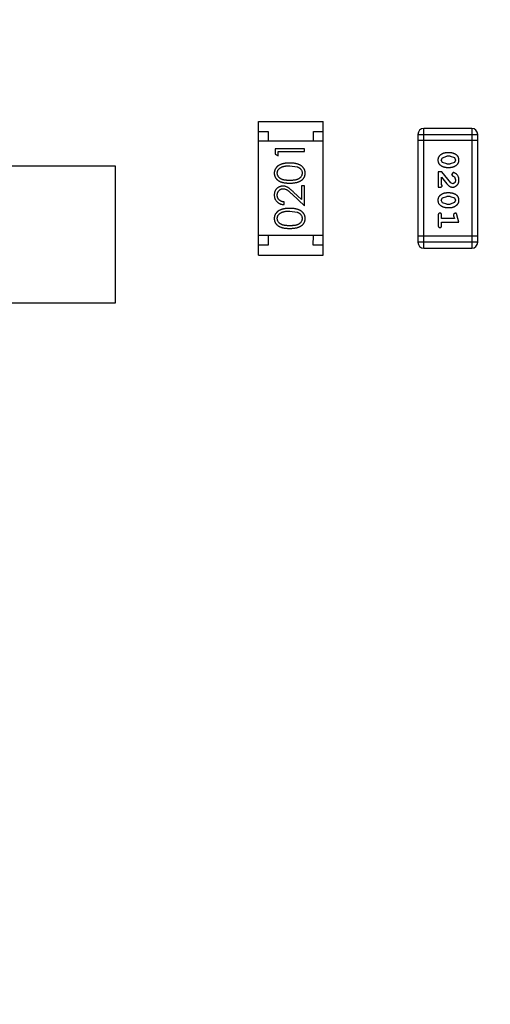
# Model space of a CAD drawing. Header units: millimetres. Extents: x 3 to 124, y -45 to 11.
# Tile 16 of 46: x 109.86 to 112.26, y -35.61 to -30.6. Entities that reach past the tile are written whole.
import ezdxf

# ---------------------------------------------------------------- set-up
doc = ezdxf.new("R2010")
doc.units = ezdxf.units.MM
doc.header["$LTSCALE"] = 1.21
doc.header["$MEASUREMENT"] = 0
doc.header["$PDMODE"] = 3
doc.header["$PDSIZE"] = 0.3125
doc.layers.get('0').update_dxf_attribs({"linetype": 'CONTINUOUS'})
doc.layers.get('DEFPOINTS').update_dxf_attribs({"linetype": 'CONTINUOUS'})
doc.layers.add('Dim', color=3, linetype='CONTINUOUS', lineweight=25)
doc.styles.get("Standard").update_dxf_attribs({"font": 'txt', "width": 0.8})
doc.dimstyles.get("Standard").update_dxf_attribs({"dimtxt": 0.15625, "dimasz": 0.1875, "dimexe": 0.125, "dimexo": 0.0625, "dimgap": 0.09, "dimtad": 0, "dimtih": 1, "dimtoh": 1, "dimzin": 4, "dimdsep": 46, "dimtxsty": 'STANDARD', "dimblk": '_FILLED', "dimblk1": '_FILLED', "dimblk2": '_FILLED', "dimcen": 0.09, "dimazin": 1, "dimtp": 0.01, "dimtm": 0.01, "dimtfac": 1, "dimtofl": 0, "dimtmove": 0, "dimatfit": 3, "dimldrblk": '_FILLED', "dimfxl": 1, "dimtolj": 1, "dimtzin": 4, "dimarcsym": 0})

# ---------------------------------------------------------------- blocks, each defined once
blk = doc.blocks.new('_FILLED')
at = {"color": 0, "linetype": 'ByBlock'}
blk.add_solid([(0, 0), (-1, 0.1667), (-1, -0.1667)], dxfattribs=at)
blk = doc.blocks.new('*D28')
at = {"color": 0, "linetype": 'ByBlock', "lineweight": -2}
for p, q in [((96.0488, -29.254), (96.0488, -44.2815)), ((113.8288, -29.2572), (113.8288, -44.2815)), ((96.0488, -44.219), (103.4272, -44.219)), ((113.8288, -44.219), (106.4505, -44.219))]:
    blk.add_line(p, q, dxfattribs=at)
at = {"layer": 'DEFPOINTS', "color": 0, "linetype": 'ByBlock'}
for p in [(96.0488, -29.2228), (113.8288, -29.226)]:
    blk.add_point(p, dxfattribs=at)
at = {"color": 0, "linetype": 'ByBlock', "lineweight": -2, "rotation": 180}
blk.add_blockref('_FILLED', (96.0488, -44.219), dxfattribs=at)
at = {"color": 0, "linetype": 'ByBlock', "lineweight": -2}
blk.add_blockref('_FILLED', (113.8288, -44.219), dxfattribs=at)
at = {"color": 0, "linetype": 'ByBlock', "lineweight": -2, "insert": (104.9388, -44.219), "char_height": 1, "attachment_point": 5}
blk.add_mtext('\\A1;17.78', dxfattribs=at)

msp = doc.modelspace()

# ---------------------------------------------------------------- linework, layer by layer
at = {"color": 6, "linetype": 'Continuous'}
for p, q in [((111.0734, -31.7956), (111.0736, -31.1156)), ((111.0736, -31.1156), (111.4036, -31.1156)), ((111.4034, -31.7956), (111.4036, -31.1156)), ((111.0736, -31.1656), (111.1236, -31.1656)), ((111.1236, -31.1656), (111.1235, -31.2156)), ((111.3535, -31.2156), (111.3536, -31.1656)), ((111.3536, -31.1656), (111.4036, -31.1656)), ((111.8862, -31.1814), (111.8861, -31.73)), ((111.8862, -31.1814), (112.191, -31.1814)), ((111.9166, -31.7605), (111.9167, -31.1509)), ((112.1605, -31.1509), (111.9167, -31.1509)), ((112.1605, -31.1509), (112.1604, -31.7605)), ((111.4035, -31.2156), (111.0735, -31.2156)), ((112.191, -31.2119), (111.8862, -31.2119)), ((112.1909, -31.7301), (112.191, -31.1814)), ((111.1583, -31.2538), (111.1582, -31.2815)), ((111.1582, -31.2815), (111.1736, -31.2903)), ((111.3083, -31.2538), (111.1583, -31.2538)), ((111.1736, -31.2673), (111.3083, -31.2673)), ((111.1736, -31.2903), (111.1736, -31.2673)), ((111.3083, -31.2673), (111.3083, -31.2538)), ((112.0506, -31.2748), (112.0329, -31.2748)), ((112.0055, -31.3119), (112.0108, -31.2998)), ((112.0113, -31.3242), (112.0055, -31.3119)), ((112.0108, -31.2998), (112.0331, -31.2921)), ((112.0331, -31.3314), (112.0113, -31.3242)), ((112.0503, -31.2921), (112.0331, -31.2921)), ((112.0331, -31.3314), (112.0503, -31.3314)), ((112.0503, -31.2921), (112.0721, -31.2994)), ((112.0726, -31.3239), (112.0503, -31.3314)), ((112.0721, -31.2994), (112.0779, -31.3117)), ((112.0779, -31.3117), (112.0726, -31.3239)), ((109.6846, -31.3406), (110.3446, -31.3407)), ((110.3446, -31.3407), (110.3445, -32.0407)), ((111.2332, -31.3403), (111.2709, -31.346)), ((112.0087, -31.3723), (111.9898, -31.3723)), ((111.9898, -31.3723), (111.9898, -31.4494)), ((112.0536, -31.4274), (112.0087, -31.3723)), ((112.0328, -31.3487), (112.0506, -31.3488)), ((112.0659, -31.3755), (112.0574, -31.3843)), ((112.0071, -31.4353), (112.0071, -31.3991)), ((112.0071, -31.3991), (112.0341, -31.4327)), ((112.0634, -31.4321), (112.0536, -31.4274)), ((112.0574, -31.3843), (112.064, -31.3928)), ((112.064, -31.3928), (112.0725, -31.3978)), ((112.0725, -31.3978), (112.0779, -31.4126)), ((111.2928, -31.5121), (111.2528, -31.4745)), ((111.3082, -31.4423), (111.2928, -31.4423)), ((111.2928, -31.4423), (111.2928, -31.5121)), ((111.3082, -31.5442), (111.3082, -31.4423)), ((111.9898, -31.4494), (111.9976, -31.4494)), ((112.0102, -31.4408), (112.0071, -31.4353)), ((112.0506, -31.4793), (112.0328, -31.4793)), ((111.2044, -31.5384), (111.2044, -31.5249)), ((111.2461, -31.486), (111.3082, -31.5442)), ((112.0055, -31.5164), (112.0108, -31.5043)), ((112.0113, -31.5287), (112.0055, -31.5164)), ((112.0108, -31.5043), (112.0331, -31.4966)), ((112.0331, -31.536), (112.0113, -31.5287)), ((112.0503, -31.4966), (112.0331, -31.4966)), ((112.0503, -31.4966), (112.0721, -31.5039)), ((112.0726, -31.5284), (112.0503, -31.536)), ((112.0721, -31.5039), (112.0779, -31.5162)), ((112.0779, -31.5162), (112.0726, -31.5284)), ((111.2332, -31.5711), (111.2709, -31.5768)), ((112.0328, -31.5533), (112.0506, -31.5533)), ((112.0331, -31.536), (112.0503, -31.536)), ((112.0761, -31.5816), (112.0668, -31.5895)), ((111.9898, -31.5926), (111.9897, -31.6445)), ((112.0071, -31.6099), (112.0071, -31.5926)), ((112.072, -31.6099), (112.0071, -31.6099)), ((112.0071, -31.6272), (112.0952, -31.6272)), ((112.0071, -31.6445), (112.0071, -31.6272)), ((112.0668, -31.5895), (112.0679, -31.5949)), ((112.0679, -31.5949), (112.072, -31.6099)), ((112.0952, -31.6272), (112.0853, -31.5906)), ((111.4035, -31.6956), (111.0735, -31.6956)), ((111.1235, -31.6956), (111.1234, -31.7456)), ((111.3534, -31.7456), (111.3535, -31.6956)), ((112.1909, -31.6996), (111.8861, -31.6995)), ((112.1909, -31.7301), (111.8861, -31.73)), ((111.1234, -31.7456), (111.0734, -31.7456)), ((111.4034, -31.7456), (111.3534, -31.7456)), ((111.9166, -31.7605), (112.1604, -31.7605)), ((111.0734, -31.7956), (111.4034, -31.7956)), ((110.3445, -32.0407), (109.6845, -32.0406))]:
    msp.add_line(p, q, dxfattribs=at)
for centre, start, end in [((111.9167, -31.1814), 89.9896, 179.9896), ((112.1605, -31.1814), 359.9896, 89.9896), ((111.9166, -31.73), 179.9896, 269.9896), ((112.1604, -31.7301), 269.9896, 359.9896)]:
    msp.add_arc(centre, 0.0305, start, end, dxfattribs=at)
for points, knots in [([(112.0329, -31.2748), (112.0318, -31.2748), (112.0297, -31.2749), (112.0265, -31.2752), (112.0233, -31.2757), (112.0203, -31.2764), (112.0172, -31.2772), (112.0142, -31.2784), (112.0112, -31.2796), (112.0084, -31.2811), (112.0056, -31.2827), (112.0031, -31.2843), (112.0008, -31.2859), (111.9987, -31.2876), (111.9968, -31.2893), (111.9951, -31.291), (111.9937, -31.2927), (111.9921, -31.2951), (111.9905, -31.2983), (111.9892, -31.3024), (111.9884, -31.307), (111.9883, -31.3102), (111.9882, -31.3118)], [0, 0, 0, 0, 0.049886, 0.09882, 0.148132, 0.19689, 0.246038, 0.295176, 0.345305, 0.395692, 0.445312, 0.491875, 0.535813, 0.577009, 0.616081, 0.652689, 0.687585, 0.720206, 0.785062, 0.85223, 0.923759, 1, 1, 1, 1]), ([(112.0952, -31.3116), (112.0952, -31.3102), (112.0951, -31.3074), (112.0944, -31.3033), (112.0933, -31.2995), (112.0917, -31.2959), (112.0896, -31.2926), (112.0871, -31.2895), (112.0841, -31.2867), (112.0808, -31.2843), (112.0772, -31.2821), (112.0735, -31.2801), (112.0698, -31.2785), (112.066, -31.2772), (112.0622, -31.2761), (112.0584, -31.2754), (112.0545, -31.2749), (112.0519, -31.2748), (112.0506, -31.2748)], [0, 0, 0, 0, 0.06692, 0.130834, 0.19258, 0.252759, 0.312631, 0.373411, 0.436359, 0.501894, 0.568244, 0.632472, 0.69556, 0.757163, 0.818592, 0.878885, 0.939235, 1, 1, 1, 1]), ([(111.2333, -31.3269), (111.231, -31.3269), (111.2265, -31.327), (111.2199, -31.3272), (111.2137, -31.3278), (111.2079, -31.3285), (111.2024, -31.3295), (111.1973, -31.3306), (111.1925, -31.3321), (111.1881, -31.3336), (111.184, -31.3355), (111.1802, -31.3374), (111.1766, -31.3395), (111.1733, -31.3417), (111.1703, -31.3442), (111.1675, -31.3467), (111.165, -31.3494), (111.1628, -31.3523), (111.1608, -31.3553), (111.1591, -31.3584), (111.1576, -31.3615), (111.1565, -31.3648), (111.1555, -31.3681), (111.1548, -31.3716), (111.1544, -31.3751), (111.1544, -31.3774), (111.1544, -31.3786)], [0, 0, 0, 0, 0.065278, 0.127205, 0.186168, 0.241675, 0.294115, 0.343609, 0.390387, 0.434463, 0.476646, 0.517002, 0.555936, 0.593716, 0.630057, 0.665601, 0.700745, 0.734917, 0.768681, 0.802087, 0.834849, 0.867433, 0.900138, 0.932806, 0.966212, 1, 1, 1, 1]), ([(111.3121, -31.3787), (111.3121, -31.3775), (111.312, -31.3751), (111.3116, -31.3716), (111.3109, -31.3681), (111.31, -31.3648), (111.3088, -31.3615), (111.3073, -31.3583), (111.3056, -31.3553), (111.3036, -31.3522), (111.3014, -31.3493), (111.2988, -31.3466), (111.2961, -31.344), (111.293, -31.3416), (111.2897, -31.3394), (111.2861, -31.3373), (111.2823, -31.3354), (111.2783, -31.3336), (111.2739, -31.332), (111.2691, -31.3306), (111.264, -31.3295), (111.2586, -31.3285), (111.2528, -31.3278), (111.2466, -31.3272), (111.2401, -31.327), (111.2356, -31.3269), (111.2333, -31.3269)], [0, 0, 0, 0, 0.033824, 0.067298, 0.10028, 0.133019, 0.165736, 0.198792, 0.232372, 0.266409, 0.301016, 0.336196, 0.371972, 0.408574, 0.446394, 0.485225, 0.525372, 0.567224, 0.611081, 0.65775, 0.70702, 0.759235, 0.814484, 0.873227, 0.934937, 1, 1, 1, 1]), ([(111.9882, -31.3118), (111.9883, -31.3133), (111.9883, -31.3161), (111.9891, -31.3202), (111.9902, -31.324), (111.9918, -31.3276), (111.9938, -31.3309), (111.9963, -31.334), (111.9993, -31.3368), (112.0026, -31.3392), (112.0062, -31.3414), (112.0099, -31.3434), (112.0136, -31.345), (112.0174, -31.3464), (112.0212, -31.3474), (112.025, -31.3482), (112.0289, -31.3487), (112.0315, -31.3487), (112.0328, -31.3487)], [0, 0, 0, 0, 0.067217, 0.131051, 0.19272, 0.252824, 0.312745, 0.373449, 0.436041, 0.501494, 0.567761, 0.632087, 0.695096, 0.757109, 0.817993, 0.878657, 0.939311, 1, 1, 1, 1]), ([(112.0506, -31.3488), (112.0517, -31.3487), (112.0538, -31.3487), (112.057, -31.3484), (112.0601, -31.3479), (112.0632, -31.3472), (112.0663, -31.3463), (112.0693, -31.3452), (112.0723, -31.3439), (112.0751, -31.3424), (112.0779, -31.3408), (112.0804, -31.3391), (112.0828, -31.3375), (112.0849, -31.3358), (112.0867, -31.3341), (112.0884, -31.3324), (112.0898, -31.3307), (112.0914, -31.3283), (112.093, -31.3251), (112.0943, -31.321), (112.0951, -31.3164), (112.0952, -31.3133), (112.0952, -31.3116)], [0, 0, 0, 0, 0.049855, 0.099516, 0.148482, 0.19758, 0.246804, 0.296268, 0.346517, 0.397047, 0.446826, 0.49336, 0.537801, 0.579207, 0.617974, 0.654833, 0.689171, 0.722088, 0.786392, 0.853518, 0.924186, 1, 1, 1, 1]), ([(111.1544, -31.3786), (111.1544, -31.3798), (111.1544, -31.3822), (111.1549, -31.3856), (111.1555, -31.389), (111.1565, -31.3923), (111.1576, -31.3955), (111.1591, -31.3986), (111.1608, -31.4016), (111.1627, -31.4046), (111.165, -31.4074), (111.1674, -31.4101), (111.1701, -31.4125), (111.1731, -31.4149), (111.1763, -31.417), (111.1797, -31.419), (111.1834, -31.4209), (111.1874, -31.4225), (111.1917, -31.424), (111.1964, -31.4253), (111.2015, -31.4264), (111.2071, -31.4273), (111.213, -31.4279), (111.2194, -31.4285), (111.2262, -31.4288), (111.2309, -31.4288), (111.2333, -31.4288)], [0, 0, 0, 0, 0.033742, 0.066533, 0.099153, 0.13154, 0.164087, 0.196563, 0.229707, 0.263315, 0.297504, 0.331686, 0.366482, 0.4021, 0.438958, 0.476748, 0.515985, 0.556589, 0.599519, 0.645765, 0.695487, 0.748721, 0.805687, 0.866754, 0.931405, 1, 1, 1, 1]), ([(111.1698, -31.3782), (111.1699, -31.3765), (111.17, -31.3733), (111.1713, -31.3684), (111.1734, -31.3637), (111.1758, -31.36), (111.178, -31.3571), (111.1801, -31.3551), (111.1823, -31.3531), (111.1848, -31.3513), (111.1875, -31.3496), (111.1904, -31.3481), (111.1936, -31.3466), (111.197, -31.3453), (111.2007, -31.3442), (111.2046, -31.3431), (111.2088, -31.3423), (111.2132, -31.3415), (111.2178, -31.341), (111.2227, -31.3406), (111.2279, -31.3404), (111.2314, -31.3404), (111.2332, -31.3403)], [0, 0, 0, 0, 0.059689, 0.119507, 0.181075, 0.246162, 0.279894, 0.314468, 0.350403, 0.387474, 0.426147, 0.466624, 0.508745, 0.553328, 0.600058, 0.649177, 0.700552, 0.754894, 0.811825, 0.871514, 0.934319, 1, 1, 1, 1]), ([(111.2332, -31.4153), (111.2312, -31.4153), (111.2273, -31.4153), (111.2216, -31.4151), (111.2164, -31.4147), (111.2115, -31.4142), (111.2069, -31.4136), (111.2028, -31.4128), (111.199, -31.4119), (111.1956, -31.4108), (111.1925, -31.4095), (111.1896, -31.4082), (111.1869, -31.4067), (111.1844, -31.405), (111.1821, -31.4033), (111.1799, -31.4014), (111.178, -31.3994), (111.1758, -31.3965), (111.1734, -31.3928), (111.1713, -31.3881), (111.17, -31.3832), (111.1699, -31.3798), (111.1698, -31.3782)], [0, 0, 0, 0, 0.073302, 0.142286, 0.206253, 0.266017, 0.321612, 0.372532, 0.419497, 0.462398, 0.502825, 0.541489, 0.579034, 0.615143, 0.650298, 0.684912, 0.718701, 0.752189, 0.817245, 0.879117, 0.939613, 1, 1, 1, 1]), ([(111.2967, -31.3782), (111.2966, -31.3799), (111.2964, -31.3832), (111.2951, -31.388), (111.2931, -31.3928), (111.2907, -31.3965), (111.2884, -31.3994), (111.2865, -31.4015), (111.2843, -31.4033), (111.282, -31.4051), (111.2795, -31.4067), (111.2768, -31.4082), (111.2739, -31.4096), (111.2708, -31.4108), (111.2674, -31.4119), (111.2636, -31.4128), (111.2594, -31.4136), (111.2549, -31.4143), (111.25, -31.4147), (111.2448, -31.4151), (111.2391, -31.4153), (111.2352, -31.4153), (111.2332, -31.4153)], [0, 0, 0, 0, 0.060034, 0.120278, 0.182348, 0.247919, 0.281641, 0.315701, 0.350322, 0.385703, 0.421819, 0.459196, 0.497866, 0.538301, 0.58121, 0.628183, 0.679403, 0.734699, 0.794074, 0.858416, 0.927049, 1, 1, 1, 1]), ([(111.2333, -31.4288), (111.2357, -31.4288), (111.2403, -31.4288), (111.2471, -31.4285), (111.2534, -31.428), (111.2594, -31.4272), (111.2649, -31.4263), (111.2701, -31.4253), (111.2748, -31.424), (111.2791, -31.4225), (111.2831, -31.4208), (111.2868, -31.4189), (111.2903, -31.4169), (111.2935, -31.4147), (111.2965, -31.4124), (111.2992, -31.4099), (111.3016, -31.4073), (111.3038, -31.4045), (111.3058, -31.4016), (111.3074, -31.3986), (111.3089, -31.3955), (111.31, -31.3923), (111.311, -31.389), (111.3116, -31.3856), (111.312, -31.3822), (111.3121, -31.3798), (111.3121, -31.3787)], [0, 0, 0, 0, 0.068113, 0.132564, 0.193427, 0.250218, 0.303569, 0.353576, 0.400235, 0.443586, 0.484619, 0.524292, 0.56238, 0.599049, 0.63494, 0.669782, 0.704009, 0.737842, 0.771098, 0.803896, 0.836415, 0.868639, 0.900715, 0.933378, 0.966213, 1, 1, 1, 1]), ([(111.2709, -31.346), (111.272, -31.3464), (111.274, -31.3472), (111.277, -31.3485), (111.2797, -31.35), (111.2822, -31.3516), (111.2845, -31.3533), (111.2867, -31.3552), (111.2886, -31.3572), (111.2908, -31.36), (111.2932, -31.3637), (111.2952, -31.3684), (111.2965, -31.3732), (111.2966, -31.3765), (111.2967, -31.3782)], [0, 0, 0, 0, 0.075949, 0.148549, 0.218996, 0.286119, 0.351826, 0.416074, 0.478265, 0.540325, 0.660405, 0.774606, 0.887187, 1, 1, 1, 1]), ([(112.0952, -31.4128), (112.0951, -31.4111), (112.095, -31.4077), (112.0942, -31.4028), (112.0927, -31.398), (112.0907, -31.3935), (112.0883, -31.3894), (112.0854, -31.3857), (112.0822, -31.3826), (112.0786, -31.3801), (112.0751, -31.3781), (112.0717, -31.3766), (112.0687, -31.3757), (112.0668, -31.3756), (112.0659, -31.3755)], [0, 0, 0, 0, 0.098286, 0.193983, 0.289056, 0.384352, 0.477435, 0.566197, 0.652355, 0.737986, 0.818188, 0.887401, 0.94802, 1, 1, 1, 1]), ([(112.0624, -31.4494), (112.0635, -31.4494), (112.0657, -31.4493), (112.069, -31.4489), (112.0721, -31.448), (112.0751, -31.4469), (112.0779, -31.4454), (112.0806, -31.4437), (112.0832, -31.4416), (112.0856, -31.4392), (112.0879, -31.4365), (112.0899, -31.4337), (112.0915, -31.4306), (112.0929, -31.4274), (112.0939, -31.424), (112.0947, -31.4204), (112.0951, -31.4167), (112.0952, -31.4141), (112.0952, -31.4128)], [0, 0, 0, 0, 0.060981, 0.120256, 0.178148, 0.236115, 0.293993, 0.352864, 0.413358, 0.476056, 0.539296, 0.602396, 0.665116, 0.728325, 0.792919, 0.859317, 0.928302, 1, 1, 1, 1]), ([(112.0779, -31.4126), (112.0778, -31.414), (112.0778, -31.4167), (112.0769, -31.4206), (112.0755, -31.4239), (112.0736, -31.4268), (112.0713, -31.4291), (112.0689, -31.4309), (112.0662, -31.4319), (112.0643, -31.4321), (112.0634, -31.4321)], [0, 0, 0, 0, 0.156344, 0.299348, 0.4327, 0.561, 0.682299, 0.791883, 0.89611, 1, 1, 1, 1]), ([(111.199, -31.4442), (111.1975, -31.4442), (111.1946, -31.4443), (111.1902, -31.4449), (111.1861, -31.4459), (111.1821, -31.4472), (111.1782, -31.449), (111.1745, -31.4512), (111.171, -31.4537), (111.1676, -31.4567), (111.1645, -31.4599), (111.1618, -31.4634), (111.1595, -31.4672), (111.1576, -31.4711), (111.1561, -31.4754), (111.1551, -31.4799), (111.1545, -31.4846), (111.1544, -31.4878), (111.1544, -31.4895)], [0, 0, 0, 0, 0.06271, 0.123347, 0.183401, 0.242828, 0.302097, 0.36242, 0.423725, 0.487032, 0.550491, 0.612709, 0.674265, 0.73617, 0.799211, 0.863483, 0.930525, 1, 1, 1, 1]), ([(111.1698, -31.4902), (111.1698, -31.4891), (111.1698, -31.4868), (111.1703, -31.4836), (111.171, -31.4805), (111.172, -31.4776), (111.1732, -31.4747), (111.1748, -31.472), (111.1766, -31.4695), (111.1787, -31.467), (111.181, -31.4648), (111.1834, -31.4629), (111.1859, -31.4613), (111.1886, -31.4599), (111.1913, -31.4589), (111.1942, -31.4582), (111.1971, -31.4577), (111.1991, -31.4577), (111.2002, -31.4576)], [0, 0, 0, 0, 0.068027, 0.133505, 0.19695, 0.26027, 0.322741, 0.384982, 0.448465, 0.513424, 0.578224, 0.640011, 0.700094, 0.760067, 0.819012, 0.877878, 0.938035, 1, 1, 1, 1]), ([(111.2528, -31.4745), (111.2512, -31.4731), (111.2483, -31.4703), (111.2439, -31.4664), (111.2398, -31.4628), (111.2359, -31.4596), (111.2323, -31.4568), (111.2289, -31.4543), (111.2257, -31.4522), (111.2219, -31.4499), (111.2172, -31.4476), (111.2113, -31.4456), (111.2052, -31.4444), (111.2011, -31.4443), (111.199, -31.4442)], [0, 0, 0, 0, 0.09953, 0.192079, 0.277712, 0.357454, 0.429648, 0.495771, 0.555538, 0.608657, 0.707578, 0.804328, 0.901298, 1, 1, 1, 1]), ([(111.2002, -31.4576), (111.2018, -31.4577), (111.205, -31.4578), (111.2098, -31.4589), (111.2145, -31.4606), (111.2183, -31.4626), (111.2214, -31.4646), (111.2241, -31.4665), (111.227, -31.4688), (111.2303, -31.4715), (111.2338, -31.4746), (111.2377, -31.478), (111.2418, -31.4819), (111.2447, -31.4846), (111.2461, -31.486)], [0, 0, 0, 0, 0.088014, 0.174976, 0.2638, 0.355443, 0.406413, 0.465519, 0.533076, 0.609353, 0.693899, 0.787171, 0.889197, 1, 1, 1, 1]), ([(112.0328, -31.4793), (112.0317, -31.4793), (112.0296, -31.4794), (112.0264, -31.4797), (112.0233, -31.4802), (112.0202, -31.4809), (112.0172, -31.4817), (112.0142, -31.4829), (112.0112, -31.4841), (112.0083, -31.4856), (112.0056, -31.4872), (112.0031, -31.4888), (112.0007, -31.4904), (111.9986, -31.4921), (111.9968, -31.4938), (111.9951, -31.4955), (111.9937, -31.4972), (111.9921, -31.4996), (111.9905, -31.5028), (111.9892, -31.507), (111.9883, -31.5115), (111.9882, -31.5147), (111.9882, -31.5164)], [0, 0, 0, 0, 0.049886, 0.09882, 0.148132, 0.19689, 0.246038, 0.295176, 0.345305, 0.395692, 0.445312, 0.491875, 0.535813, 0.577009, 0.616081, 0.652689, 0.687585, 0.720206, 0.785062, 0.85223, 0.923759, 1, 1, 1, 1]), ([(111.9976, -31.4494), (111.9987, -31.4494), (112.0007, -31.4494), (112.0034, -31.4489), (112.0056, -31.4483), (112.0074, -31.4472), (112.0087, -31.4459), (112.0096, -31.4444), (112.0102, -31.4426), (112.0102, -31.4414), (112.0102, -31.4408)], [0, 0, 0, 0, 0.1844, 0.34094, 0.473574, 0.586824, 0.690029, 0.789175, 0.890445, 1, 1, 1, 1]), ([(112.0341, -31.4327), (112.0349, -31.4335), (112.0364, -31.4352), (112.0386, -31.4376), (112.0407, -31.4397), (112.0427, -31.4416), (112.0446, -31.4432), (112.0463, -31.4446), (112.048, -31.4457), (112.05, -31.4468), (112.0526, -31.4479), (112.0558, -31.4488), (112.059, -31.4493), (112.0613, -31.4494), (112.0624, -31.4494)], [0, 0, 0, 0, 0.103002, 0.197728, 0.285279, 0.365235, 0.437224, 0.502446, 0.560545, 0.611446, 0.707576, 0.80349, 0.900532, 1, 1, 1, 1]), ([(112.0952, -31.5161), (112.0951, -31.5147), (112.0951, -31.5119), (112.0943, -31.5078), (112.0932, -31.504), (112.0916, -31.5004), (112.0896, -31.4971), (112.0871, -31.494), (112.0841, -31.4912), (112.0807, -31.4888), (112.0771, -31.4866), (112.0734, -31.4847), (112.0697, -31.483), (112.066, -31.4817), (112.0622, -31.4806), (112.0583, -31.4799), (112.0545, -31.4794), (112.0519, -31.4794), (112.0506, -31.4793)], [0, 0, 0, 0, 0.06692, 0.130834, 0.19258, 0.252759, 0.312631, 0.373411, 0.436359, 0.501894, 0.568244, 0.632472, 0.69556, 0.757163, 0.818592, 0.878885, 0.939235, 1, 1, 1, 1]), ([(111.1544, -31.4895), (111.1544, -31.4912), (111.1545, -31.4945), (111.1551, -31.4993), (111.1563, -31.5039), (111.1578, -31.5083), (111.1598, -31.5125), (111.1622, -31.5166), (111.1651, -31.5204), (111.1684, -31.5239), (111.172, -31.5272), (111.1759, -31.5301), (111.18, -31.5325), (111.1844, -31.5346), (111.1891, -31.5362), (111.1939, -31.5373), (111.1991, -31.5381), (111.2026, -31.5383), (111.2044, -31.5384)], [0, 0, 0, 0, 0.06445, 0.126725, 0.187421, 0.247417, 0.306749, 0.366595, 0.427749, 0.490235, 0.553031, 0.614805, 0.676505, 0.738096, 0.801021, 0.864897, 0.931209, 1, 1, 1, 1]), ([(111.2044, -31.5249), (111.203, -31.5248), (111.2004, -31.5246), (111.1966, -31.5238), (111.1931, -31.5229), (111.1898, -31.5217), (111.1867, -31.5201), (111.1838, -31.5184), (111.1812, -31.5164), (111.1788, -31.5141), (111.1767, -31.5117), (111.1748, -31.5091), (111.1732, -31.5063), (111.172, -31.5033), (111.171, -31.5003), (111.1703, -31.497), (111.1698, -31.4937), (111.1698, -31.4914), (111.1698, -31.4902)], [0, 0, 0, 0, 0.073648, 0.143686, 0.210962, 0.275557, 0.338064, 0.399311, 0.4594, 0.51934, 0.579024, 0.637809, 0.695959, 0.754122, 0.813113, 0.873453, 0.935561, 1, 1, 1, 1]), ([(111.9882, -31.5164), (111.9882, -31.5178), (111.9883, -31.5206), (111.989, -31.5247), (111.9901, -31.5285), (111.9917, -31.5321), (111.9938, -31.5355), (111.9963, -31.5385), (111.9992, -31.5413), (112.0026, -31.5437), (112.0062, -31.5459), (112.0099, -31.5479), (112.0136, -31.5496), (112.0174, -31.5509), (112.0212, -31.5519), (112.025, -31.5527), (112.0289, -31.5532), (112.0315, -31.5532), (112.0328, -31.5533)], [0, 0, 0, 0, 0.067217, 0.131051, 0.19272, 0.252824, 0.312745, 0.373449, 0.436041, 0.501494, 0.567761, 0.632087, 0.695096, 0.757109, 0.817993, 0.878657, 0.939311, 1, 1, 1, 1]), ([(112.0506, -31.5533), (112.0516, -31.5532), (112.0538, -31.5532), (112.057, -31.5529), (112.0601, -31.5524), (112.0632, -31.5517), (112.0662, -31.5508), (112.0693, -31.5497), (112.0722, -31.5484), (112.0751, -31.5469), (112.0778, -31.5453), (112.0804, -31.5437), (112.0827, -31.542), (112.0848, -31.5403), (112.0867, -31.5386), (112.0883, -31.5369), (112.0897, -31.5352), (112.0913, -31.5328), (112.0929, -31.5296), (112.0942, -31.5255), (112.095, -31.5209), (112.0951, -31.5178), (112.0952, -31.5161)], [0, 0, 0, 0, 0.049855, 0.099516, 0.148482, 0.19758, 0.246804, 0.296268, 0.346517, 0.397047, 0.446826, 0.49336, 0.537801, 0.579207, 0.617974, 0.654833, 0.689171, 0.722088, 0.786392, 0.853518, 0.924186, 1, 1, 1, 1]), ([(111.2333, -31.5576), (111.231, -31.5577), (111.2265, -31.5577), (111.2199, -31.558), (111.2137, -31.5586), (111.2078, -31.5593), (111.2024, -31.5603), (111.1972, -31.5614), (111.1925, -31.5628), (111.1881, -31.5644), (111.184, -31.5662), (111.1801, -31.5681), (111.1766, -31.5703), (111.1733, -31.5725), (111.1703, -31.5749), (111.1675, -31.5775), (111.165, -31.5802), (111.1627, -31.5831), (111.1607, -31.5861), (111.159, -31.5891), (111.1576, -31.5923), (111.1564, -31.5956), (111.1555, -31.5989), (111.1548, -31.6023), (111.1544, -31.6058), (111.1544, -31.6082), (111.1543, -31.6094)], [0, 0, 0, 0, 0.065278, 0.127205, 0.186168, 0.241675, 0.294115, 0.343609, 0.390387, 0.434463, 0.476646, 0.517002, 0.555936, 0.593716, 0.630057, 0.665601, 0.700745, 0.734917, 0.768681, 0.802087, 0.834849, 0.867433, 0.900138, 0.932806, 0.966212, 1, 1, 1, 1]), ([(111.1697, -31.609), (111.1698, -31.6073), (111.17, -31.604), (111.1712, -31.5992), (111.1734, -31.5945), (111.1757, -31.5908), (111.178, -31.5879), (111.18, -31.5859), (111.1822, -31.5839), (111.1847, -31.5821), (111.1874, -31.5804), (111.1904, -31.5789), (111.1936, -31.5774), (111.197, -31.5761), (111.2007, -31.5749), (111.2045, -31.5739), (111.2087, -31.5731), (111.2131, -31.5723), (111.2178, -31.5718), (111.2227, -31.5714), (111.2279, -31.5712), (111.2314, -31.5711), (111.2332, -31.5711)], [0, 0, 0, 0, 0.059689, 0.119507, 0.181075, 0.246162, 0.279894, 0.314468, 0.350403, 0.387474, 0.426147, 0.466624, 0.508745, 0.553328, 0.600058, 0.649177, 0.700552, 0.754894, 0.811825, 0.871514, 0.934319, 1, 1, 1, 1]), ([(111.312, -31.6094), (111.312, -31.6082), (111.312, -31.6059), (111.3115, -31.6024), (111.3109, -31.5989), (111.31, -31.5956), (111.3087, -31.5923), (111.3073, -31.5891), (111.3055, -31.586), (111.3036, -31.583), (111.3013, -31.5801), (111.2988, -31.5774), (111.296, -31.5748), (111.293, -31.5724), (111.2897, -31.5701), (111.2861, -31.5681), (111.2823, -31.5661), (111.2782, -31.5643), (111.2738, -31.5627), (111.2691, -31.5614), (111.264, -31.5602), (111.2586, -31.5593), (111.2527, -31.5586), (111.2466, -31.558), (111.24, -31.5577), (111.2356, -31.5577), (111.2333, -31.5576)], [0, 0, 0, 0, 0.033824, 0.067298, 0.10028, 0.133019, 0.165736, 0.198792, 0.232372, 0.266409, 0.301016, 0.336196, 0.371972, 0.408574, 0.446394, 0.485225, 0.525372, 0.567224, 0.611081, 0.65775, 0.70702, 0.759235, 0.814484, 0.873227, 0.934937, 1, 1, 1, 1]), ([(111.2709, -31.5768), (111.272, -31.5772), (111.274, -31.5779), (111.2769, -31.5793), (111.2797, -31.5807), (111.2822, -31.5823), (111.2845, -31.5841), (111.2866, -31.5859), (111.2885, -31.5879), (111.2908, -31.5908), (111.2931, -31.5944), (111.2951, -31.5992), (111.2964, -31.604), (111.2966, -31.6073), (111.2967, -31.609)], [0, 0, 0, 0, 0.075949, 0.148549, 0.218996, 0.286119, 0.351826, 0.416074, 0.478265, 0.540325, 0.660405, 0.774606, 0.887187, 1, 1, 1, 1]), ([(111.9984, -31.5816), (111.9978, -31.5816), (111.9966, -31.5817), (111.9949, -31.5822), (111.9934, -31.583), (111.9921, -31.5842), (111.991, -31.5857), (111.9903, -31.5877), (111.9898, -31.59), (111.9898, -31.5917), (111.9898, -31.5926)], [0, 0, 0, 0, 0.115051, 0.223278, 0.329269, 0.437893, 0.554681, 0.682591, 0.83103, 1, 1, 1, 1]), ([(112.0071, -31.5926), (112.007, -31.5917), (112.007, -31.59), (112.0065, -31.5877), (112.0058, -31.5857), (112.0047, -31.5842), (112.0034, -31.583), (112.0019, -31.5822), (112.0002, -31.5817), (111.999, -31.5816), (111.9984, -31.5816)], [0, 0, 0, 0, 0.169102, 0.317658, 0.446239, 0.563118, 0.671828, 0.776546, 0.884858, 1, 1, 1, 1]), ([(112.0853, -31.5906), (112.085, -31.5898), (112.0845, -31.5882), (112.0837, -31.5861), (112.0828, -31.5845), (112.0818, -31.5833), (112.0806, -31.5825), (112.0793, -31.582), (112.0777, -31.5816), (112.0767, -31.5816), (112.0761, -31.5816)], [0, 0, 0, 0, 0.187321, 0.344927, 0.475328, 0.579604, 0.674244, 0.773631, 0.882025, 1, 1, 1, 1]), ([(111.1543, -31.6094), (111.1544, -31.6106), (111.1544, -31.6129), (111.1548, -31.6164), (111.1555, -31.6197), (111.1564, -31.623), (111.1576, -31.6263), (111.159, -31.6294), (111.1607, -31.6324), (111.1627, -31.6354), (111.1649, -31.6382), (111.1674, -31.6408), (111.1701, -31.6433), (111.173, -31.6456), (111.1763, -31.6478), (111.1797, -31.6498), (111.1834, -31.6516), (111.1874, -31.6533), (111.1917, -31.6548), (111.1964, -31.6561), (111.2015, -31.6572), (111.207, -31.658), (111.213, -31.6587), (111.2194, -31.6592), (111.2262, -31.6595), (111.2308, -31.6596), (111.2332, -31.6596)], [0, 0, 0, 0, 0.033742, 0.066533, 0.099153, 0.13154, 0.164087, 0.196563, 0.229707, 0.263315, 0.297504, 0.331686, 0.366482, 0.4021, 0.438958, 0.476748, 0.515985, 0.556589, 0.599519, 0.645765, 0.695487, 0.748721, 0.805687, 0.866754, 0.931405, 1, 1, 1, 1]), ([(111.2332, -31.6461), (111.2312, -31.6461), (111.2273, -31.6461), (111.2216, -31.6458), (111.2163, -31.6455), (111.2114, -31.645), (111.2069, -31.6444), (111.2028, -31.6435), (111.199, -31.6426), (111.1956, -31.6415), (111.1925, -31.6403), (111.1896, -31.6389), (111.1869, -31.6374), (111.1844, -31.6358), (111.182, -31.6341), (111.1799, -31.6322), (111.178, -31.6301), (111.1757, -31.6273), (111.1734, -31.6235), (111.1712, -31.6188), (111.17, -31.6139), (111.1698, -31.6106), (111.1697, -31.609)], [0, 0, 0, 0, 0.073302, 0.142286, 0.206253, 0.266017, 0.321612, 0.372532, 0.419497, 0.462398, 0.502825, 0.541489, 0.579034, 0.615143, 0.650298, 0.684912, 0.718701, 0.752189, 0.817245, 0.879117, 0.939613, 1, 1, 1, 1]), ([(111.2967, -31.609), (111.2966, -31.6106), (111.2964, -31.6139), (111.2951, -31.6188), (111.293, -31.6235), (111.2906, -31.6273), (111.2883, -31.6302), (111.2864, -31.6322), (111.2843, -31.6341), (111.282, -31.6359), (111.2795, -31.6375), (111.2767, -31.639), (111.2738, -31.6403), (111.2707, -31.6416), (111.2673, -31.6427), (111.2635, -31.6436), (111.2594, -31.6444), (111.2549, -31.645), (111.25, -31.6455), (111.2447, -31.6458), (111.2391, -31.6461), (111.2352, -31.6461), (111.2332, -31.6461)], [0, 0, 0, 0, 0.060034, 0.120278, 0.182348, 0.247919, 0.281641, 0.315701, 0.350322, 0.385703, 0.421819, 0.459196, 0.497866, 0.538301, 0.58121, 0.628183, 0.679403, 0.734699, 0.794074, 0.858416, 0.927049, 1, 1, 1, 1]), ([(111.2332, -31.6596), (111.2356, -31.6596), (111.2403, -31.6595), (111.247, -31.6592), (111.2534, -31.6587), (111.2593, -31.658), (111.2649, -31.6571), (111.27, -31.6561), (111.2747, -31.6547), (111.2791, -31.6532), (111.2831, -31.6515), (111.2868, -31.6497), (111.2903, -31.6477), (111.2935, -31.6455), (111.2964, -31.6432), (111.2992, -31.6407), (111.3016, -31.638), (111.3038, -31.6353), (111.3057, -31.6323), (111.3074, -31.6293), (111.3089, -31.6262), (111.31, -31.623), (111.3109, -31.6198), (111.3116, -31.6164), (111.312, -31.6129), (111.312, -31.6106), (111.312, -31.6094)], [0, 0, 0, 0, 0.068113, 0.132564, 0.193427, 0.250218, 0.303569, 0.353576, 0.400235, 0.443586, 0.484619, 0.524292, 0.56238, 0.599049, 0.63494, 0.669782, 0.704009, 0.737842, 0.771098, 0.803896, 0.836415, 0.868639, 0.900715, 0.933378, 0.966213, 1, 1, 1, 1]), ([(111.9897, -31.6445), (111.9898, -31.6454), (111.9898, -31.6471), (111.9903, -31.6494), (111.991, -31.6514), (111.9921, -31.6529), (111.9934, -31.6541), (111.9949, -31.6549), (111.9966, -31.6554), (111.9978, -31.6555), (111.9984, -31.6555)], [0, 0, 0, 0, 0.169012, 0.317488, 0.445429, 0.560977, 0.67065, 0.776666, 0.88492, 1, 1, 1, 1]), ([(111.9984, -31.6555), (111.999, -31.6555), (112.0002, -31.6554), (112.0019, -31.6549), (112.0034, -31.6541), (112.0047, -31.6529), (112.0058, -31.6514), (112.0065, -31.6494), (112.007, -31.6471), (112.007, -31.6454), (112.0071, -31.6445)], [0, 0, 0, 0, 0.11517, 0.223509, 0.328254, 0.438012, 0.553651, 0.682263, 0.830856, 1, 1, 1, 1])]:
    msp.add_open_spline(points, degree=3, knots=knots, dxfattribs=at)

# ---------------------------------------------------------------- dimensions: what is measured, and where the dimension line sits
at = {"layer": 'Dim'}
dim = msp.add_linear_dim(base=(113.8288, -44.219), p1=(96.0488, -29.2228), p2=(113.8288, -29.226), dimstyle='STANDARD', override={"dimscale": 0.5, "dimtxt": 2, "dimasz": 2, "dimtih": 0, "dimtoh": 0, "dimzin": 0, "dimcen": 0.198, "dimadec": 0, "dimazin": 0, "dimtp": 0, "dimtm": 0, "dimtdec": 4, "dimtzin": 0}, dxfattribs=at)
dim.commit()
dim.dimension.update_dxf_attribs({"geometry": '*D28', "text_midpoint": (104.9388, -44.219)})

doc.saveas('drawing.dxf')
